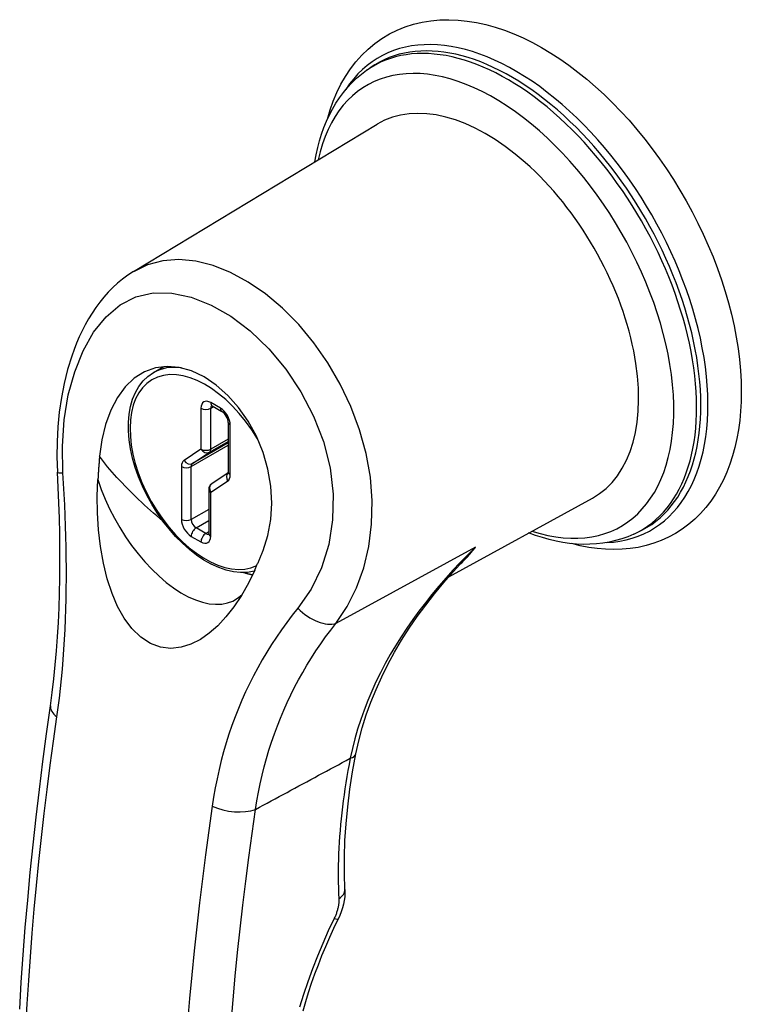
# Model space of a CAD drawing. Header units: inches. Extents: x 147.4 to 174.1, y 44 to 93.
# Tile 4 of 7: x 169.7 to 171.8, y 59.8 to 62.6. Entities that reach past the tile are written whole.
import ezdxf

# ---------------------------------------------------------------- set-up
doc = ezdxf.new("R2010")
doc.units = ezdxf.units.IN
doc.header["$MEASUREMENT"] = 0
doc.layers.add('Visible Edges(ANSI)', color=7, linetype='Continuous', lineweight=25)
doc.layers.add('Visible Tangent Edges(ANSI)', color=7, linetype='Continuous', lineweight=25)

msp = doc.modelspace()

# ---------------------------------------------------------------- linework, layer by layer
at = {"layer": 'Visible Edges(ANSI)'}
for p, q in [((170.7354, 62.4673), (170.746, 62.4748)), ((170.0594, 61.8839), (170.7659, 62.311)), ((170.1175, 61.5913), (170.1481, 61.6089)), ((170.2877, 61.4951), (170.316, 61.4788)), ((170.3343, 61.4472), (170.3343, 61.3031)), ((170.3341, 61.3008), (170.2867, 61.2693)), ((170.2777, 61.2527), (170.2777, 61.1252)), ((170.9735, 61), (171.3896, 61.2279)), ((171.5094, 61.1231), (171.5212, 61.1286))]:
    msp.add_line(p, q, dxfattribs=at)
at = {"layer": 'Visible Edges(ANSI)', "flags": 128}
for points in [[(170.6216, 62.3258), (170.6294, 62.3524), (170.6386, 62.3782), (170.649, 62.4031), (170.6608, 62.4269), (170.6739, 62.4498), (170.6883, 62.4714), (170.7041, 62.4919), (170.7211, 62.511), (170.7394, 62.5287), (170.7588, 62.5449), (170.7795, 62.5595), (170.8012, 62.5725), (170.8238, 62.5837), (170.8473, 62.5932), (170.8715, 62.601), (170.8964, 62.6069), (170.9218, 62.611), (170.9476, 62.6133), (170.9737, 62.6139), (171.0002, 62.6128), (171.0269, 62.6101), (171.0537, 62.6057), (171.0807, 62.5998), (171.1077, 62.5923), (171.1347, 62.5833), (171.1617, 62.5729), (171.1887, 62.561), (171.2156, 62.5478), (171.2424, 62.5332), (171.269, 62.5173), (171.2955, 62.5002), (171.3217, 62.4818), (171.3476, 62.4623), (171.3733, 62.4416), (171.3986, 62.4198), (171.4235, 62.3969), (171.448, 62.373), (171.472, 62.3482), (171.4956, 62.3224), (171.5186, 62.2957), (171.541, 62.2682), (171.5628, 62.2399), (171.5839, 62.2109), (171.6044, 62.1813), (171.6241, 62.151), (171.6431, 62.1201), (171.6612, 62.0888), (171.6786, 62.0569), (171.695, 62.0247), (171.7106, 61.9922), (171.7253, 61.9594), (171.739, 61.9264), (171.7517, 61.8932), (171.7634, 61.86), (171.7741, 61.8267), (171.7838, 61.7934), (171.7924, 61.7602), (171.7999, 61.7271), (171.8063, 61.6943), (171.8115, 61.6616), (171.8156, 61.6293), (171.8186, 61.5974), (171.8204, 61.5658), (171.821, 61.5347)], [(170.5856, 62.202), (170.5893, 62.2228), (170.5938, 62.2432), (170.599, 62.2631), (170.6049, 62.2826), (170.6116, 62.3015), (170.6191, 62.32), (170.6273, 62.3378), (170.6363, 62.3551), (170.6461, 62.3717), (170.6566, 62.3877), (170.6679, 62.4029), (170.6799, 62.4174), (170.6927, 62.4312), (170.7062, 62.4441), (170.7205, 62.4561), (170.7354, 62.4673)], [(170.0594, 61.8839), (170.0435, 61.8736), (170.0283, 61.8624), (170.0137, 61.8504), (169.9997, 61.8377), (169.9864, 61.8242), (169.9738, 61.81), (169.9618, 61.7952), (169.9505, 61.7798), (169.9397, 61.7638), (169.9296, 61.7473), (169.92, 61.7302), (169.9111, 61.7128), (169.9027, 61.6949), (169.8949, 61.6766), (169.8876, 61.658), (169.8809, 61.6391), (169.8689, 61.6002), (169.8589, 61.5599), (169.8509, 61.5188), (169.8448, 61.4768), (169.8405, 61.434), (169.8382, 61.3906), (169.8377, 61.3469), (169.8392, 61.3029)], [(170.4354, 61.0761), (170.4495, 61.1193), (170.4581, 61.1653), (170.4609, 61.2135), (170.458, 61.2626), (170.4494, 61.3118), (170.4351, 61.3602), (170.4158, 61.4067), (170.3919, 61.4503), (170.364, 61.4901), (170.3329, 61.5253), (170.2994, 61.5551), (170.2642, 61.5789), (170.2283, 61.5961), (170.1923, 61.6063), (170.157, 61.6093), (170.1232, 61.6051), (170.0914, 61.5935), (170.0621, 61.575), (170.0359, 61.5499), (170.0132, 61.5188), (169.9941, 61.4823), (169.979, 61.4412), (169.9681, 61.3965), (169.9615, 61.349)], [(170.4096, 61.0156), (170.3902, 61.0124), (170.3701, 61.012), (170.3493, 61.0142), (170.3281, 61.0191), (170.3067, 61.0264), (170.2852, 61.0362), (170.2638, 61.0482), (170.2426, 61.0624), (170.2217, 61.0787), (170.2014, 61.0968), (170.1817, 61.1167), (170.1629, 61.1382), (170.145, 61.1611), (170.1282, 61.1851), (170.1126, 61.2102), (170.0984, 61.2362), (170.0857, 61.2627), (170.0746, 61.2896), (170.0651, 61.3167), (170.0574, 61.3437), (170.0516, 61.3705), (170.0476, 61.3968), (170.0456, 61.4224), (170.0455, 61.4472), (170.0475, 61.4709), (170.0514, 61.4934), (170.0574, 61.5145), (170.0655, 61.5339), (170.0756, 61.5515), (170.0877, 61.5671), (170.1017, 61.5805), (170.1175, 61.5913)], [(171.821, 61.5347), (171.8205, 61.5068), (171.819, 61.4793), (171.8164, 61.4523), (171.8129, 61.4259), (171.8083, 61.4001), (171.8026, 61.3748), (171.7959, 61.3503), (171.788, 61.3264), (171.7791, 61.3033), (171.7691, 61.2809), (171.758, 61.2594), (171.7458, 61.2388), (171.7324, 61.2192), (171.718, 61.2006), (171.7026, 61.1831), (171.686, 61.1668), (171.6685, 61.1517), (171.6499, 61.1379), (171.6305, 61.1255), (171.6102, 61.1144), (171.5892, 61.1048), (171.5676, 61.0967), (171.5453, 61.0901), (171.5225, 61.085), (171.4994, 61.0814), (171.4758, 61.0793), (171.4519, 61.0786), (171.4278, 61.0793), (171.4035, 61.0814), (171.3791, 61.0849), (171.3545, 61.0897), (171.3299, 61.0958)], [(170.2877, 61.4951), (170.2857, 61.4961), (170.285, 61.4963)], [(170.3343, 61.4472), (170.334, 61.4508), (170.333, 61.4552), (170.3312, 61.4601), (170.3287, 61.4651), (170.3257, 61.4697), (170.3223, 61.4737), (170.319, 61.4768), (170.316, 61.4788)], [(169.9615, 61.349), (169.9613, 61.3461), (169.961, 61.3433), (169.9608, 61.3405), (169.9606, 61.3377), (169.9603, 61.3349), (169.9601, 61.3321), (169.9599, 61.3293), (169.9597, 61.3265), (169.9594, 61.3236), (169.9592, 61.3208), (169.959, 61.318), (169.9588, 61.3152), (169.9586, 61.3123), (169.9584, 61.3095), (169.9582, 61.3067), (169.958, 61.3039), (169.9578, 61.301), (169.9577, 61.2982), (169.9575, 61.2954), (169.9573, 61.2925), (169.9571, 61.2897), (169.957, 61.2868), (169.9568, 61.284), (169.9566, 61.2812)], [(169.8192, 60.6261), (169.8245, 60.6648), (169.8292, 60.7041), (169.8333, 60.7441), (169.8369, 60.7848), (169.8399, 60.8259), (169.8424, 60.8675), (169.8443, 60.9096), (169.8456, 60.952), (169.8465, 60.9948), (169.8468, 61.038), (169.8467, 61.0816), (169.846, 61.1254), (169.845, 61.1696), (169.8434, 61.2139), (169.8415, 61.2584), (169.8392, 61.3029)], [(170.3339, 61.3001), (170.3341, 61.3008), (170.3343, 61.3031)], [(170.4113, 61.0193), (170.3928, 60.9813), (170.3725, 60.9455), (170.3507, 60.9127), (170.3278, 60.8834), (170.3039, 60.8577), (170.2792, 60.836), (170.2536, 60.8182), (170.2264, 60.8044), (170.1979, 60.7954), (170.1683, 60.7922), (170.1384, 60.7958), (170.1087, 60.8067), (170.0809, 60.8249), (170.0553, 60.8498), (170.033, 60.8798), (170.0139, 60.9138), (169.9976, 60.9517), (169.9838, 60.9935), (169.9726, 61.039), (169.9642, 61.0871), (169.9586, 61.136), (169.9556, 61.1848), (169.955, 61.2332), (169.9566, 61.2812)], [(170.2773, 61.1221), (170.2775, 61.1229), (170.2777, 61.1252)], [(171.5094, 61.1231), (171.4923, 61.1158), (171.4748, 61.1096), (171.4568, 61.1044), (171.4385, 61.1002), (171.4199, 61.0971), (171.401, 61.0949), (171.3819, 61.0938), (171.3626, 61.0937), (171.3432, 61.0946), (171.3236, 61.0965), (171.304, 61.0992), (171.2842, 61.103), (171.2644, 61.1076), (171.2446, 61.1131), (171.2247, 61.1195), (171.2048, 61.1267)], [(170.4113, 61.0193), (170.4123, 61.0217), (170.4134, 61.024), (170.4144, 61.0264), (170.4155, 61.0287), (170.4165, 61.0311), (170.4175, 61.0334), (170.4186, 61.0358), (170.4196, 61.0381), (170.4206, 61.0405), (170.4216, 61.0429), (170.4227, 61.0452), (170.4237, 61.0476), (170.4247, 61.05), (170.4257, 61.0524), (170.4267, 61.0547), (170.4277, 61.0571), (170.4287, 61.0595), (170.4296, 61.0619), (170.4306, 61.0642), (170.4316, 61.0666), (170.4326, 61.069), (170.4335, 61.0713), (170.4345, 61.0737), (170.4354, 61.0761)], [(170.7043, 60.4866), (170.7126, 60.5245), (170.7227, 60.5621), (170.7344, 60.5996), (170.7477, 60.6367), (170.7626, 60.6735), (170.779, 60.7099), (170.7968, 60.7457), (170.8161, 60.7811), (170.8367, 60.816), (170.8587, 60.8504), (170.8819, 60.8843), (170.9064, 60.9177), (170.932, 60.9506), (170.9587, 60.9828), (170.9864, 61.0145), (171.0151, 61.0456)], [(169.7301, 59.7464), (169.7348, 59.8251), (169.7403, 59.9041), (169.7464, 59.9834), (169.7532, 60.0629), (169.7607, 60.1427), (169.7688, 60.2227), (169.7776, 60.303), (169.787, 60.3835), (169.7971, 60.4642), (169.8078, 60.545), (169.8192, 60.6261)], [(170.6724, 60.094), (170.6708, 60.14), (170.6709, 60.1871), (170.6725, 60.2351), (170.6757, 60.284), (170.6805, 60.3336), (170.6869, 60.384), (170.6948, 60.435), (170.7043, 60.4866)], [(170.6724, 60.094), (170.6725, 60.0834), (170.6718, 60.0726), (170.6704, 60.0617), (170.6683, 60.0509), (170.6655, 60.0401), (170.662, 60.0293), (170.6579, 60.0186), (170.6531, 60.0081)], [(170.551, 59.7423), (170.5588, 59.7688), (170.5671, 59.7954), (170.576, 59.8221), (170.5855, 59.8488), (170.5955, 59.8756), (170.606, 59.9023), (170.6171, 59.9289), (170.6286, 59.9555), (170.6406, 59.9819), (170.6531, 60.0081)]]:
    msp.add_lwpolyline(points, dxfattribs=at)
at = {"layer": 'Visible Edges(ANSI)'}
msp.add_arc((170.2977, 61.2527), 0.02, 123.5884, 180, dxfattribs=at)
msp.add_ellipse((171.0816, 61.7717), major_axis=(0.3119, -0.5416), ratio=0.578093, start_param=6.270819, end_param=9.437145, dxfattribs=at)
at = {"layer": 'Visible Tangent Edges(ANSI)'}
for p, q in [((170.2553, 61.4879), (170.2553, 61.3696)), ((170.3119, 61.488), (170.2836, 61.5043)), ((170.2836, 61.4879), (170.2919, 61.4927)), ((170.2836, 61.3696), (170.2836, 61.4879)), ((170.3401, 61.295), (170.3401, 61.439)), ((170.3343, 61.3988), (170.2836, 61.3696)), ((170.2553, 61.3696), (170.2063, 61.3371)), ((170.227, 61.3191), (170.3343, 61.3809)), ((170.3343, 61.3877), (170.2308, 61.3281)), ((170.2798, 61.3606), (170.3343, 61.392)), ((170.2308, 61.3281), (170.2798, 61.3606)), ((170.1987, 61.3191), (170.1987, 61.1659)), ((170.227, 61.1659), (170.227, 61.3191)), ((170.2836, 61.2445), (170.3325, 61.277)), ((170.2836, 61.117), (170.2836, 61.2445)), ((170.2777, 61.1951), (170.227, 61.1659)), ((170.2411, 61.1414), (170.2777, 61.1625)), ((170.2694, 61.1251), (170.2411, 61.1414)), ((170.227, 61.1169), (170.2553, 61.1006)), ((170.2777, 61.1299), (170.2694, 61.1251)), ((171.0504, 61.0854), (170.6463, 60.8644))]:
    msp.add_line(p, q, dxfattribs=at)
at = {"layer": 'Visible Tangent Edges(ANSI)', "flags": 128}
for points in [[(170.6463, 60.8644), (170.6786, 60.9133), (170.7057, 60.9673), (170.7269, 61.0256), (170.7417, 61.0876), (170.7499, 61.1525), (170.7515, 61.2196), (170.7462, 61.2881), (170.7339, 61.3572), (170.7148, 61.4257), (170.6895, 61.4928), (170.6587, 61.5576), (170.6228, 61.6194), (170.5826, 61.6773), (170.5385, 61.7305), (170.4915, 61.778), (170.4424, 61.8192), (170.3921, 61.8537), (170.3412, 61.8812), (170.2903, 61.9015), (170.2401, 61.9142), (170.1913, 61.919), (170.1446, 61.9156), (170.1006, 61.9037), (170.0598, 61.8832)], [(169.8554, 61.3005), (169.8538, 61.3784), (169.859, 61.4545), (169.8709, 61.5267), (169.8894, 61.5939), (169.914, 61.6548), (169.9444, 61.7081), (169.9802, 61.7527), (170.0212, 61.7874), (170.0669, 61.8109), (170.117, 61.8223), (170.1708, 61.8217), (170.227, 61.8098), (170.2844, 61.7871), (170.3418, 61.7544), (170.3979, 61.712), (170.4516, 61.6606), (170.5009, 61.6013), (170.5446, 61.5357), (170.5813, 61.4652), (170.6099, 61.3913), (170.6292, 61.3155), (170.6383, 61.2393), (170.6369, 61.1646), (170.6256, 61.0929), (170.6045, 61.0255), (170.5743, 60.9636), (170.5361, 60.9085)], [(170.145, 61.1611), (170.136, 61.1687), (170.127, 61.1764), (170.1181, 61.1841), (170.1092, 61.192), (170.1005, 61.1998), (170.0918, 61.2077), (170.0832, 61.2157), (170.0747, 61.2237), (170.0664, 61.2317), (170.0582, 61.2397), (170.0501, 61.2477), (170.0421, 61.2557), (170.0343, 61.2636), (170.0267, 61.2716), (170.0192, 61.2795), (170.0119, 61.2874), (170.0048, 61.2952), (169.9979, 61.303), (169.9912, 61.3108), (169.9848, 61.3185), (169.9786, 61.3262), (169.9726, 61.3338), (169.9669, 61.3414), (169.9615, 61.349)], [(169.838, 60.5937), (169.8417, 60.6208), (169.8452, 60.6482), (169.8484, 60.6758), (169.8513, 60.7038), (169.8539, 60.732), (169.8563, 60.7605), (169.8584, 60.7892), (169.8602, 60.8181), (169.8617, 60.8472), (169.863, 60.8765), (169.864, 60.9059), (169.8647, 60.9355), (169.8652, 60.9653), (169.8654, 60.9952), (169.8654, 61.0252), (169.8652, 61.0554), (169.8647, 61.0858), (169.864, 61.1162), (169.8631, 61.1468), (169.8619, 61.1774), (169.8606, 61.2081), (169.859, 61.2389), (169.8573, 61.2697), (169.8554, 61.3005)], [(169.9566, 61.2812), (169.9664, 61.253), (169.9777, 61.2248), (169.9904, 61.1969), (170.0046, 61.1693), (170.0201, 61.1423), (170.0367, 61.1159), (170.0544, 61.0905), (170.0732, 61.0661), (170.0928, 61.0429), (170.113, 61.0213), (170.1338, 61.0014), (170.1549, 60.9834), (170.1761, 60.9674), (170.1974, 60.9534), (170.2185, 60.9418), (170.2392, 60.9325), (170.2595, 60.9258), (170.279, 60.9216), (170.2976, 60.9199), (170.3153, 60.9206), (170.3319, 60.9238), (170.3473, 60.9294), (170.3613, 60.9373), (170.3738, 60.9476)], [(171.0504, 61.0854), (171.0283, 61.0634), (171.0066, 61.041), (170.9854, 61.0184), (170.9646, 60.9954), (170.9444, 60.9721), (170.9247, 60.9484), (170.9056, 60.9244), (170.887, 60.9002), (170.8691, 60.8755), (170.8518, 60.8506), (170.8351, 60.8254), (170.8192, 60.7999), (170.8039, 60.7742), (170.7893, 60.7481), (170.7755, 60.7218), (170.7624, 60.6951), (170.7501, 60.6682), (170.7386, 60.641), (170.7279, 60.6136), (170.7181, 60.5859), (170.7092, 60.5581), (170.7011, 60.5302), (170.694, 60.5021), (170.6877, 60.4739)], [(171.0024, 61.032), (171.0045, 61.034), (171.0066, 61.0361), (171.0087, 61.0382), (171.0108, 61.0403), (171.0129, 61.0424), (171.015, 61.0445), (171.017, 61.0466), (171.0191, 61.0488), (171.0211, 61.0509), (171.0231, 61.0531), (171.0251, 61.0553), (171.0272, 61.0575), (171.0291, 61.0598), (171.0311, 61.062), (171.0331, 61.0643), (171.0351, 61.0666), (171.037, 61.0689), (171.039, 61.0712), (171.0409, 61.0735), (171.0428, 61.0759), (171.0447, 61.0782), (171.0467, 61.0806), (171.0486, 61.083), (171.0504, 61.0854)], [(171.0504, 61.0854), (171.049, 61.0837), (171.0476, 61.082), (171.0461, 61.0803), (171.0447, 61.0786), (171.0432, 61.0769), (171.0418, 61.0752), (171.0403, 61.0735), (171.0389, 61.0718), (171.0374, 61.0701), (171.0359, 61.0684), (171.0345, 61.0668), (171.033, 61.0651), (171.0315, 61.0635), (171.03, 61.0618), (171.0286, 61.0602), (171.0271, 61.0585), (171.0256, 61.0569), (171.0241, 61.0553), (171.0226, 61.0536), (171.0211, 61.052), (171.0196, 61.0504), (171.0181, 61.0488), (171.0166, 61.0472), (171.0151, 61.0456)], [(170.4046, 61.0051), (170.4036, 61.0052), (170.4027, 61.0054), (170.4017, 61.0056), (170.4007, 61.0058), (170.3997, 61.006), (170.3987, 61.0062), (170.3976, 61.0064), (170.3966, 61.0067), (170.3956, 61.0069), (170.3945, 61.0072), (170.3934, 61.0074), (170.3924, 61.0077), (170.3913, 61.008), (170.3902, 61.0083), (170.3891, 61.0086), (170.388, 61.0089), (170.3868, 61.0092), (170.3857, 61.0096), (170.3845, 61.0099), (170.3834, 61.0103), (170.3822, 61.0107), (170.3811, 61.011), (170.3799, 61.0114), (170.3787, 61.0118)], [(170.5361, 60.9085), (170.5198, 60.8881), (170.5041, 60.8674), (170.4888, 60.8464), (170.474, 60.8249), (170.4597, 60.8032), (170.4459, 60.7811), (170.4326, 60.7587), (170.4198, 60.736), (170.4075, 60.7129), (170.3958, 60.6896), (170.3846, 60.666), (170.3739, 60.6421), (170.3638, 60.618), (170.3542, 60.5935), (170.3451, 60.5688), (170.3365, 60.5437), (170.3285, 60.5184), (170.321, 60.4929), (170.314, 60.467), (170.3077, 60.441), (170.3018, 60.4147), (170.2965, 60.3883), (170.2918, 60.3616), (170.2876, 60.3347)], [(170.4131, 60.3255), (170.4172, 60.3505), (170.4218, 60.3754), (170.4269, 60.4002), (170.4325, 60.4247), (170.4386, 60.449), (170.4452, 60.4732), (170.4523, 60.4971), (170.4599, 60.5208), (170.468, 60.5443), (170.4766, 60.5675), (170.4856, 60.5904), (170.4951, 60.6131), (170.5051, 60.6356), (170.5156, 60.6578), (170.5266, 60.6797), (170.5381, 60.7014), (170.55, 60.7228), (170.5624, 60.7439), (170.5752, 60.7648), (170.5886, 60.7853), (170.6023, 60.8056), (170.6166, 60.8255), (170.6312, 60.8451), (170.6463, 60.8644)], [(169.7477, 59.694), (169.7516, 59.762), (169.7561, 59.8302), (169.761, 59.8987), (169.7665, 59.9674), (169.7724, 60.0362), (169.7789, 60.1053), (169.7859, 60.1746), (169.7933, 60.244), (169.8013, 60.3137), (169.8097, 60.3834), (169.8186, 60.4534), (169.8281, 60.5235), (169.838, 60.5937)], [(170.4131, 60.3255), (170.4246, 60.3317), (170.436, 60.3379), (170.4475, 60.3441), (170.4589, 60.3502), (170.4704, 60.3564), (170.4818, 60.3626), (170.4932, 60.3688), (170.5047, 60.375), (170.5161, 60.3812), (170.5276, 60.3873), (170.539, 60.3935), (170.5504, 60.3997), (170.5619, 60.4059), (170.5733, 60.4121), (170.5848, 60.4182), (170.5962, 60.4244), (170.6077, 60.4306), (170.6191, 60.4368), (170.6305, 60.443), (170.642, 60.4492), (170.6534, 60.4553), (170.6649, 60.4615), (170.6763, 60.4677), (170.6877, 60.4739)], [(170.6877, 60.4739), (170.6843, 60.4561), (170.6811, 60.4384), (170.678, 60.4207), (170.6751, 60.4031), (170.6723, 60.3856), (170.6698, 60.3681), (170.6674, 60.3506), (170.6652, 60.3333), (170.6632, 60.316), (170.6614, 60.2987), (170.6597, 60.2816), (170.6583, 60.2645), (170.657, 60.2476), (170.6559, 60.2307), (170.6549, 60.2138), (170.6542, 60.1971), (170.6536, 60.1805), (170.6533, 60.1639), (170.6531, 60.1475), (170.653, 60.1312), (170.6532, 60.1149), (170.6535, 60.0988), (170.6541, 60.0828), (170.6548, 60.0669)], [(170.2876, 60.3347), (170.2777, 60.2645), (170.2683, 60.1944), (170.2594, 60.1245), (170.2509, 60.0547), (170.243, 59.9851), (170.2355, 59.9157), (170.2285, 59.8464), (170.2221, 59.7773), (170.2161, 59.7084)], [(170.3424, 59.7058), (170.3483, 59.774), (170.3547, 59.8423), (170.3616, 59.9109), (170.369, 59.9796), (170.3768, 60.0485), (170.3852, 60.1175), (170.394, 60.1867), (170.4033, 60.256), (170.4131, 60.3255)], [(170.6548, 60.0669), (170.6548, 60.0647), (170.6549, 60.0625), (170.6548, 60.0603), (170.6547, 60.058), (170.6546, 60.0558), (170.6544, 60.0535), (170.6541, 60.0511), (170.6538, 60.0488), (170.6534, 60.0464), (170.653, 60.044), (170.6525, 60.0416), (170.652, 60.0392), (170.6514, 60.0368), (170.6507, 60.0343), (170.65, 60.0319), (170.6493, 60.0294), (170.6485, 60.0269), (170.6476, 60.0245), (170.6467, 60.022), (170.6457, 60.0195), (170.6447, 60.0171), (170.6437, 60.0146), (170.6426, 60.0122), (170.6414, 60.0098)], [(170.6414, 60.0098), (170.6243, 59.9735), (170.6081, 59.937), (170.5927, 59.9003), (170.5783, 59.8634), (170.5649, 59.8265), (170.5524, 59.7895), (170.5409, 59.7526)]]:
    msp.add_lwpolyline(points, dxfattribs=at)
at = {"layer": 'Visible Tangent Edges(ANSI)'}
for centre, major_axis, ratio, start_param, end_param in [((171.1657, 61.8201), (0.3943, -0.6848), 0.578093, 5.994507, 9.713457), ((171.1537, 61.8132), (-0.3881, 0.674), 0.578093, 3.089965, 6.334813), ((171.1425, 61.8068), (-0.3875, 0.673), 0.578093, 3.089965, 6.334813), ((171.1039, 61.7846), (-0.368, 0.639), 0.578093, 2.571225, 6.853553), ((170.2684, 61.3034), (0.1542, -0.2678), 0.578093, 1.597043, 6.248523), ((170.2796, 61.3098), (-0.1621, 0.2815), 0.578093, 5.856771, 6.283185), ((170.2836, 61.4716), (-0.02, 0.0347), 0.578093, 5.499721, 7.070517), ((170.2694, 61.496), (-0.02, 0), 0.575862, 0.785398, 2.356194), ((170.2977, 61.5125), (-0.01, -0.0173), 0.578093, 5.495853, 6.283185), ((170.2977, 61.4798), (-0.01, 0.0173), 0.578093, 0.166431, 0.787332), ((170.326, 61.4962), (-0.01, -0.0173), 0.578093, 5.495853, 6.283185), ((170.3119, 61.4553), (-0.02, 0.0347), 0.578093, 3.928925, 5.499721), ((170.3543, 61.4472), (-0.02, 0), 0.575862, 0, 0.785398), ((170.2694, 61.3777), (0.02, 0), 0.575862, 3.926991, 5.497787), ((170.2694, 61.3777), (0.0111, -0.0167), 0.815416, 4.660386, 6.231182), ((170.2694, 61.3777), (0.01, -0.0173), 0.578093, 0.036885, 0.787332), ((170.227, 61.3029), (-0.02, 0.0347), 0.578093, 0.036885, 0.787332), ((170.2129, 61.3273), (-0.02, 0), 0.575862, 0.785398, 2.356194), ((170.2205, 61.3452), (0.0111, -0.0167), 0.815416, 4.660386, 6.231182), ((170.2411, 61.311), (-0.01, 0.0173), 0.578093, 0.036885, 0.787332), ((169.9375, 61.3084), (-0.0983, -0.0055), 0.062452, 0, 0.579366), ((170.3467, 61.2852), (-0.0111, 0.0167), 0.815416, 0.121019, 1.518793), ((170.3119, 61.3113), (0.02, -0.0347), 0.578093, 0.036885, 0.787332), ((170.3543, 61.3031), (-0.02, 0), 0.575862, 0, 0.785398), ((170.2977, 61.2527), (-0.0111, 0.0167), 0.815416, 0, 1.518793), ((170.2977, 61.2527), (-0.02, 0), 0.575862, 0, 0.785398), ((170.2129, 61.1741), (0.02, 0), 0.575862, 3.926991, 5.497787), ((170.227, 61.1496), (0.02, -0.0347), 0.578093, 3.928925, 5.499721), ((170.2411, 61.1578), (-0.01, 0.0173), 0.578093, 0.787332, 2.358128), ((170.2411, 61.1251), (0.01, 0.0173), 0.578093, 0.783464, 2.354261), ((170.2694, 61.1088), (0.01, 0.0173), 0.578093, 0.783464, 2.354261), ((170.2553, 61.1333), (0.02, -0.0347), 0.578093, 5.499721, 7.070517), ((170.2694, 61.1415), (0.01, -0.0173), 0.578093, 5.499721, 6.116754), ((170.2977, 61.1252), (-0.02, 0), 0.575862, 0, 0.785398), ((170.5847, 60.9357), (0.0773, -0.0609), 0.535357, 4.494574, 5.937504), ((169.9166, 60.612), (-0.0974, 0.0141), 0.462931, 0, 0.700672), ((170.6464, 60.4981), (0.0579, -0.0115), 0.413952, 5.586647, 6.283185), ((170.3442, 60.3658), (0.0974, -0.0141), 0.462948, 4.161578, 5.563856), ((170.6134, 60.0911), (0.059, 0.003), 0.605869, 5.459361, 6.283185), ((170.6, 60.034), (0.0531, -0.0258), 0.105622, 5.655844, 6.283185)]:
    msp.add_ellipse(centre, major_axis=major_axis, ratio=ratio, start_param=start_param, end_param=end_param, dxfattribs=at)

doc.saveas('drawing.dxf')
